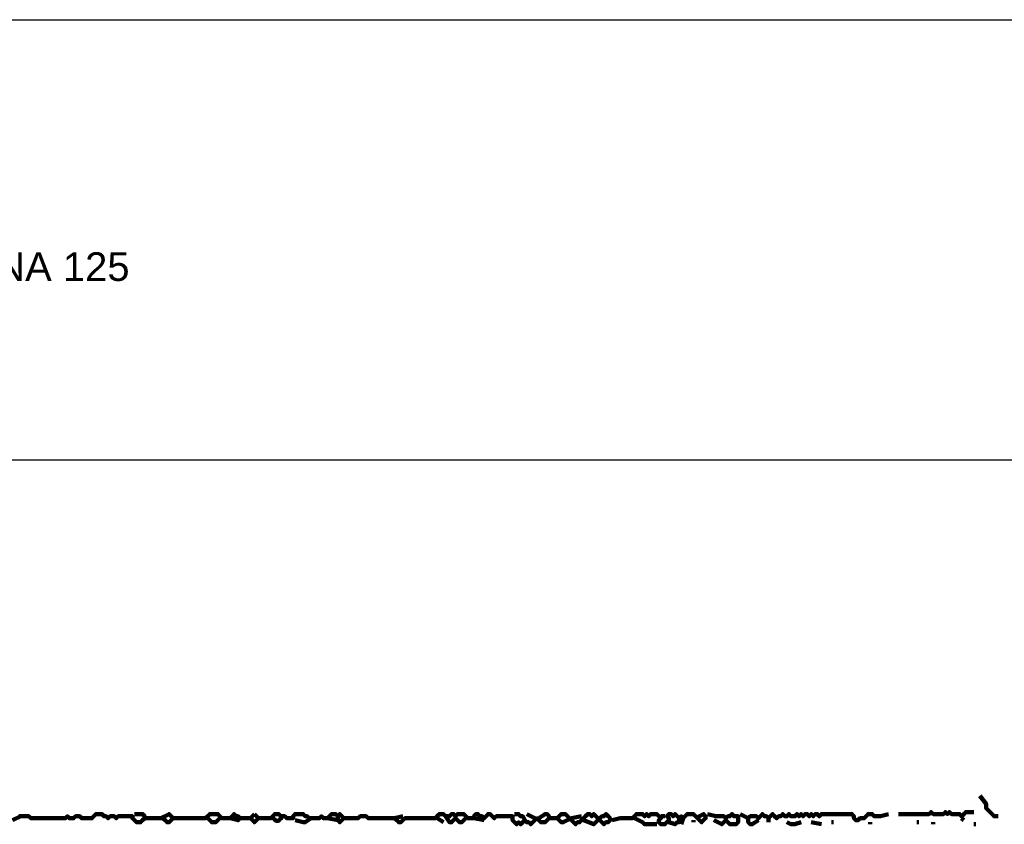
# Model space of a CAD drawing. Header units: metres. Extents: x 1704 to 4131, y 3282 to 4241.
# Tile 75 of 78: x 2253.3 to 2257.77, y 4233.36 to 4237.01. Entities that reach past the tile are written whole.
import ezdxf

# ---------------------------------------------------------------- set-up
doc = ezdxf.new("R2010")
doc.units = ezdxf.units.M
doc.layers.add('Dibujo', color=7, linetype='Continuous')
doc.layers.add('P', color=250, linetype='Continuous', lineweight=100)
doc.styles.get("Standard").update_dxf_attribs({"font": 'arial.ttf'})

msp = doc.modelspace()

# ---------------------------------------------------------------- linework, layer by layer
at = {"layer": 'Dibujo', "color": 0, "linetype": 'ByBlock'}
for p, q in [((2244.0098, 4237.0141), (2265.0098, 4237.0141)), ((2263.0098, 4235.0141), (2246.0098, 4235.0141))]:
    msp.add_line(p, q, dxfattribs=at)
at = {"layer": 'P', "color": 0, "linetype": 'Continuous'}
for points in [[(2257.6641, 4233.4892), (2257.6918, 4233.4523), (2257.6918, 4233.443), (2257.6918, 4233.4338), (2257.701, 4233.4246), (2257.7103, 4233.4153), (2257.7195, 4233.4061), (2257.7287, 4233.3969), (2257.7472, 4233.3969)], [(2253.298, 4233.3969), (2253.3072, 4233.3969), (2253.3164, 4233.3969), (2253.3256, 4233.3969), (2253.3349, 4233.3969), (2253.3441, 4233.3969), (2253.3533, 4233.3876), (2253.3626, 4233.3876), (2253.3718, 4233.3876), (2253.381, 4233.3876), (2253.3903, 4233.3876), (2253.3995, 4233.3876), (2253.4087, 4233.3876), (2253.418, 4233.3876), (2253.4272, 4233.3876), (2253.4364, 4233.3876), (2253.4456, 4233.3876), (2253.4549, 4233.3876), (2253.4641, 4233.3876), (2253.4733, 4233.3876), (2253.4826, 4233.3876), (2253.4918, 4233.3876), (2253.501, 4233.3876), (2253.5103, 4233.3876), (2253.5195, 4233.3969), (2253.5287, 4233.3876), (2253.538, 4233.3876), (2253.5472, 4233.3876), (2253.5564, 4233.3969), (2253.5656, 4233.3969), (2253.5749, 4233.3969), (2253.5841, 4233.3876), (2253.5933, 4233.3876), (2253.6026, 4233.3876), (2253.6118, 4233.3876), (2253.621, 4233.3876), (2253.6303, 4233.3876), (2253.6395, 4233.3969), (2253.6487, 4233.4061), (2253.658, 4233.4061), (2253.6672, 4233.4061), (2253.6764, 4233.4061), (2253.6856, 4233.3969), (2253.6949, 4233.3969), (2253.7041, 4233.3876), (2253.7133, 4233.3969), (2253.7226, 4233.3969), (2253.7318, 4233.3969), (2253.741, 4233.3876), (2253.7503, 4233.3969), (2253.7595, 4233.3969), (2253.7687, 4233.3969), (2253.778, 4233.3969), (2253.7872, 4233.3969), (2253.7964, 4233.3969), (2253.8056, 4233.3969), (2253.8149, 4233.3969), (2253.8149, 4233.3876), (2253.8241, 4233.3784), (2253.8333, 4233.3692), (2253.8426, 4233.3692), (2253.8518, 4233.3692), (2253.861, 4233.3784), (2253.8703, 4233.3876), (2253.8703, 4233.3969), (2253.861, 4233.4061), (2253.8241, 4233.4061)], [(2253.9441, 4233.3876), (2253.981, 4233.4061), (2253.9903, 4233.3969), (2253.9995, 4233.3876), (2253.9903, 4233.3784), (2253.981, 4233.3692), (2253.9718, 4233.3692), (2253.9626, 4233.3784), (2253.9533, 4233.3876), (2253.9441, 4233.3876), (2253.9349, 4233.3876), (2253.9256, 4233.3876), (2253.9164, 4233.3876), (2253.9072, 4233.3876), (2253.898, 4233.3876), (2253.8887, 4233.3876), (2253.8703, 4233.3876)], [(2253.9995, 4233.3876), (2254.0364, 4233.3876), (2254.0456, 4233.3876), (2254.0549, 4233.3876), (2254.0641, 4233.3876), (2254.0733, 4233.3876), (2254.0826, 4233.3876), (2254.0918, 4233.3876), (2254.101, 4233.3876), (2254.1103, 4233.3876), (2254.1195, 4233.3876), (2254.1287, 4233.3876), (2254.138, 4233.3876), (2254.1472, 4233.3876), (2254.1564, 4233.3969), (2254.1656, 4233.4061), (2254.1749, 4233.4061), (2254.1841, 4233.4061), (2254.1933, 4233.4061), (2254.2026, 4233.4061), (2254.2118, 4233.3969), (2254.221, 4233.3876), (2254.2303, 4233.3876), (2254.2395, 4233.3876), (2254.2487, 4233.3876), (2254.258, 4233.3876), (2254.2672, 4233.3969), (2254.2764, 4233.4061), (2254.2856, 4233.3969), (2254.2949, 4233.3969), (2254.3041, 4233.3876), (2254.2949, 4233.3784), (2254.258, 4233.3876)], [(2254.3687, 4233.4061), (2254.378, 4233.3969), (2254.3872, 4233.3876), (2254.378, 4233.3784), (2254.3687, 4233.3692), (2254.3595, 4233.3784), (2254.3503, 4233.3876), (2254.3687, 4233.4061)], [(2254.3872, 4233.3876), (2254.4241, 4233.3876), (2254.4333, 4233.3876), (2254.4426, 4233.3876), (2254.4518, 4233.3969), (2254.461, 4233.4061), (2254.4703, 4233.4061), (2254.4795, 4233.4061), (2254.4887, 4233.3969), (2254.498, 4233.3969), (2254.5072, 4233.3969), (2254.5164, 4233.3876), (2254.5256, 4233.3876), (2254.5349, 4233.3876), (2254.5441, 4233.3876), (2254.5441, 4233.3969), (2254.5533, 4233.4061), (2254.5626, 4233.4061), (2254.5718, 4233.4061), (2254.581, 4233.4061), (2254.5903, 4233.4061), (2254.5995, 4233.3969), (2254.6087, 4233.3969), (2254.618, 4233.3876), (2254.6272, 4233.3876), (2254.6364, 4233.3876), (2254.6456, 4233.3876), (2254.6549, 4233.3876), (2254.6641, 4233.3876), (2254.6733, 4233.3969), (2254.6826, 4233.3876), (2254.6918, 4233.3876), (2254.701, 4233.3876), (2254.7103, 4233.3969), (2254.7195, 4233.4061), (2254.7287, 4233.4061), (2254.738, 4233.4061), (2254.7472, 4233.3969), (2254.7564, 4233.4061), (2254.7656, 4233.3969), (2254.7749, 4233.3876), (2254.7656, 4233.3784), (2254.7564, 4233.3692), (2254.7472, 4233.3784), (2254.701, 4233.3876)], [(2255.0426, 4233.3969), (2255.0056, 4233.3876), (2255.0149, 4233.3784), (2255.0241, 4233.3692), (2255.0333, 4233.3692), (2255.0426, 4233.3784), (2255.0518, 4233.3876), (2255.061, 4233.3876), (2255.0703, 4233.3876), (2255.0795, 4233.3876), (2255.0887, 4233.3876), (2255.098, 4233.3876), (2255.1072, 4233.3876), (2255.1164, 4233.3876), (2255.1256, 4233.3876), (2255.1349, 4233.3876), (2255.1441, 4233.3876), (2255.1533, 4233.3876), (2255.1626, 4233.3876), (2255.1718, 4233.3876), (2255.181, 4233.3876), (2255.1903, 4233.3876), (2255.1995, 4233.3969), (2255.2087, 4233.4061), (2255.218, 4233.4061), (2255.2272, 4233.4061), (2255.2364, 4233.3969), (2255.2456, 4233.3969), (2255.2549, 4233.3969), (2255.2641, 4233.4061), (2255.2733, 4233.4061), (2255.2826, 4233.3969), (2255.2918, 4233.4061), (2255.301, 4233.4061), (2255.3103, 4233.4061), (2255.3195, 4233.4061), (2255.3287, 4233.3969), (2255.338, 4233.3876), (2255.3472, 4233.3876), (2255.3564, 4233.3876), (2255.3656, 4233.3876), (2255.3656, 4233.3969), (2255.3749, 4233.4061), (2255.3841, 4233.4061), (2255.3933, 4233.3969), (2255.4026, 4233.3969), (2255.4118, 4233.3876), (2255.421, 4233.3969), (2255.4303, 4233.4061), (2255.4395, 4233.4061), (2255.4487, 4233.3969), (2255.458, 4233.3876), (2255.4672, 4233.3969), (2255.4764, 4233.3969), (2255.4856, 4233.3969), (2255.4949, 4233.3969), (2255.5041, 4233.3969), (2255.5133, 4233.3969), (2255.5226, 4233.3969), (2255.5318, 4233.3969), (2255.541, 4233.3969), (2255.541, 4233.3876), (2255.541, 4233.3784), (2255.5503, 4233.3692), (2255.5595, 4233.36), (2255.5687, 4233.3692), (2255.578, 4233.36), (2255.5872, 4233.3692), (2255.5964, 4233.3784), (2255.6056, 4233.3692), (2255.6149, 4233.3692), (2255.6241, 4233.36), (2255.6333, 4233.3692), (2255.6426, 4233.3784), (2255.6518, 4233.3876), (2255.661, 4233.3784), (2255.6703, 4233.3692), (2255.6795, 4233.3692), (2255.6887, 4233.3692), (2255.698, 4233.3784), (2255.7072, 4233.3876), (2255.7072, 4233.3969), (2255.698, 4233.4061), (2255.6887, 4233.4061), (2255.661, 4233.3876)], [(2255.5503, 4233.4061), (2255.5687, 4233.4061), (2255.578, 4233.3969), (2255.5872, 4233.3969), (2255.5964, 4233.3784)], [(2255.6056, 4233.4061), (2255.6426, 4233.3876)], [(2255.8087, 4233.3876), (2255.7718, 4233.3692), (2255.7626, 4233.3692), (2255.7533, 4233.3784), (2255.7441, 4233.3876), (2255.7533, 4233.3969), (2255.7626, 4233.4061), (2255.7718, 4233.4061), (2255.781, 4233.4061), (2255.7903, 4233.3969), (2255.7995, 4233.3876), (2255.8087, 4233.3784), (2255.818, 4233.3692), (2255.8272, 4233.36), (2255.8364, 4233.3692), (2255.8456, 4233.3692), (2255.8549, 4233.3784), (2255.8641, 4233.3876), (2255.8733, 4233.3969), (2255.8826, 4233.4061), (2255.8918, 4233.4061), (2255.901, 4233.3969), (2255.9103, 4233.4061), (2255.9195, 4233.3969), (2255.9287, 4233.3876), (2255.938, 4233.3784), (2255.9472, 4233.3692), (2255.9564, 4233.36), (2255.9656, 4233.3692), (2255.9749, 4233.3692), (2255.9841, 4233.3784), (2255.9841, 4233.3876), (2255.9749, 4233.3969), (2255.9656, 4233.4061), (2255.9564, 4233.3969), (2255.9472, 4233.3969), (2255.938, 4233.3876), (2255.9287, 4233.3784), (2255.9195, 4233.3692), (2255.9103, 4233.36), (2255.8641, 4233.3784)], [(2255.9933, 4233.3784), (2256.0303, 4233.3876), (2256.0395, 4233.3876), (2256.0487, 4233.3876), (2256.058, 4233.3876), (2256.0672, 4233.3876), (2256.0764, 4233.3876), (2256.0856, 4233.3876), (2256.0949, 4233.3969), (2256.1041, 4233.4061), (2256.1133, 4233.4061), (2256.1226, 4233.4061), (2256.1318, 4233.4061), (2256.141, 4233.3969), (2256.1503, 4233.4061), (2256.1595, 4233.3969), (2256.1687, 4233.4061), (2256.178, 4233.4061), (2256.1872, 4233.4061), (2256.1964, 4233.4061), (2256.2056, 4233.3969), (2256.2149, 4233.3876), (2256.2056, 4233.3784), (2256.2056, 4233.3692), (2256.2149, 4233.36), (2256.2241, 4233.36), (2256.2333, 4233.36), (2256.2426, 4233.3692), (2256.2518, 4233.3784), (2256.2518, 4233.3876), (2256.2426, 4233.3969), (2256.2518, 4233.4061), (2256.261, 4233.4061), (2256.2703, 4233.3969), (2256.2795, 4233.4061), (2256.2887, 4233.3969), (2256.298, 4233.3876), (2256.3072, 4233.3969), (2256.3164, 4233.3876), (2256.3256, 4233.3969), (2256.3349, 4233.4061), (2256.3441, 4233.4061), (2256.3533, 4233.4061), (2256.3626, 4233.4061), (2256.3718, 4233.3969), (2256.381, 4233.3876), (2256.3903, 4233.3784), (2256.3995, 4233.3692), (2256.4087, 4233.3784), (2256.418, 4233.3876), (2256.418, 4233.3969), (2256.4087, 4233.4061), (2256.3718, 4233.3876)], [(2256.4272, 4233.4061), (2256.4641, 4233.3969), (2256.4733, 4233.3969), (2256.4826, 4233.3969), (2256.4918, 4233.3969), (2256.501, 4233.3969), (2256.5103, 4233.3876), (2256.5195, 4233.3969), (2256.5287, 4233.3969), (2256.538, 4233.4061), (2256.5472, 4233.3969), (2256.5564, 4233.3969), (2256.5656, 4233.3969), (2256.5656, 4233.3876), (2256.5656, 4233.3784), (2256.5656, 4233.3692), (2256.5564, 4233.36), (2256.5472, 4233.36), (2256.538, 4233.36), (2256.5287, 4233.36), (2256.5195, 4233.3692), (2256.5103, 4233.3784), (2256.501, 4233.3692), (2256.4918, 4233.36), (2256.4549, 4233.3784)], [(2256.5749, 4233.4061), (2256.6118, 4233.3876), (2256.621, 4233.3969), (2256.6303, 4233.3969), (2256.6395, 4233.3969), (2256.6487, 4233.3969), (2256.658, 4233.3876), (2256.6672, 4233.3969), (2256.6764, 4233.4061), (2256.6856, 4233.3969), (2256.6949, 4233.3969), (2256.7041, 4233.3876), (2256.7133, 4233.3969), (2256.7226, 4233.4061), (2256.7318, 4233.3969), (2256.741, 4233.3876), (2256.7503, 4233.3969), (2256.7595, 4233.3969), (2256.7687, 4233.4061), (2256.778, 4233.3969), (2256.7872, 4233.3969), (2256.7964, 4233.4061), (2256.8056, 4233.3969), (2256.8149, 4233.3969), (2256.8241, 4233.3969), (2256.8333, 4233.4061), (2256.8426, 4233.3969), (2256.8518, 4233.4061), (2256.861, 4233.3969), (2256.8703, 4233.4061), (2256.8795, 4233.4061), (2256.8887, 4233.3969), (2256.898, 4233.4061), (2256.9072, 4233.3969), (2256.9164, 4233.4061), (2256.9256, 4233.4061), (2256.9349, 4233.3969), (2256.9441, 4233.4061), (2256.9533, 4233.4061), (2256.9626, 4233.4061), (2256.9718, 4233.4061), (2256.981, 4233.4061), (2256.9903, 4233.4061), (2256.9995, 4233.4061), (2257.0087, 4233.4061), (2257.018, 4233.4061), (2257.0272, 4233.4061), (2257.0364, 4233.4061), (2257.0456, 4233.4061), (2257.0549, 4233.4061), (2257.0641, 4233.4061), (2257.0733, 4233.4061), (2257.0826, 4233.4061), (2257.0918, 4233.3969), (2257.0918, 4233.3876), (2257.101, 4233.3784), (2257.1103, 4233.3784), (2257.1195, 4233.3876), (2257.1287, 4233.3876), (2257.138, 4233.3876), (2257.1472, 4233.3969), (2257.1564, 4233.4061), (2257.1656, 4233.4061), (2257.1749, 4233.4061), (2257.1841, 4233.3969), (2257.1933, 4233.3969), (2257.2026, 4233.3969), (2257.2118, 4233.3969), (2257.2487, 4233.4061)], [(2257.2949, 4233.4061), (2257.3318, 4233.4061), (2257.341, 4233.4061), (2257.3503, 4233.4061), (2257.3595, 4233.4061), (2257.3687, 4233.4061), (2257.378, 4233.4061), (2257.3872, 4233.4061), (2257.3964, 4233.4061), (2257.4056, 4233.4061), (2257.4149, 4233.4061), (2257.4241, 4233.4061), (2257.4333, 4233.4061), (2257.4426, 4233.4153), (2257.4518, 4233.4061), (2257.461, 4233.4061), (2257.4703, 4233.4061), (2257.4795, 4233.4061), (2257.4887, 4233.4061), (2257.498, 4233.4061), (2257.5072, 4233.4153), (2257.5164, 4233.4061), (2257.5256, 4233.4153), (2257.5349, 4233.4061), (2257.5441, 4233.4061), (2257.5533, 4233.4061), (2257.5626, 4233.4061), (2257.5718, 4233.4061), (2257.581, 4233.3969), (2257.5903, 4233.4061), (2257.5995, 4233.4153), (2257.6087, 4233.4153), (2257.6364, 4233.4153)], [(2253.3072, 4233.3969), (2253.2703, 4233.3784)], [(2254.1564, 4233.3876), (2254.1749, 4233.3692), (2254.1841, 4233.3692), (2254.1933, 4233.3692), (2254.2118, 4233.3876)], [(2254.3041, 4233.3876), (2254.3503, 4233.3876)], [(2254.498, 4233.3969), (2254.4933, 4233.3923), (2254.4903, 4233.3876), (2254.4856, 4233.3846), (2254.4841, 4233.3815), (2254.4795, 4233.3769), (2254.4749, 4233.3753), (2254.4703, 4233.3753), (2254.4656, 4233.3769), (2254.4641, 4233.38), (2254.4595, 4233.3815), (2254.4564, 4233.3846), (2254.4518, 4233.3876)], [(2254.6272, 4233.3876), (2254.5995, 4233.3692), (2254.5903, 4233.3692), (2254.5533, 4233.3784)], [(2254.7472, 4233.3969), (2254.7472, 4233.3784)], [(2254.7749, 4233.3876), (2254.8118, 4233.3876), (2254.821, 4233.3876), (2254.8303, 4233.3876), (2254.8395, 4233.3876), (2254.8487, 4233.3969), (2254.858, 4233.3969), (2254.8672, 4233.3969), (2254.8764, 4233.3969), (2254.8856, 4233.3876), (2254.8949, 4233.3876), (2254.9041, 4233.3876), (2254.9133, 4233.3876), (2254.9226, 4233.3876), (2254.9318, 4233.3876), (2254.941, 4233.3876), (2254.9503, 4233.3876), (2254.9595, 4233.3876), (2254.9687, 4233.3876), (2254.978, 4233.3876), (2255.0056, 4233.3876)], [(2255.1995, 4233.3876), (2255.2272, 4233.3692)], [(2255.2364, 4233.3969), (2255.2549, 4233.3692), (2255.2641, 4233.3692), (2255.2733, 4233.3784), (2255.2826, 4233.3876), (2255.2918, 4233.3784), (2255.301, 4233.3692), (2255.3103, 4233.3692), (2255.3287, 4233.3876)], [(2255.3656, 4233.3876), (2255.4118, 4233.3784)], [(2255.7072, 4233.3876), (2255.7441, 4233.3876)], [(2255.8087, 4233.3876), (2255.8549, 4233.3969)], [(2256.0949, 4233.3876), (2256.1318, 4233.3692), (2256.141, 4233.36), (2256.1503, 4233.36), (2256.1964, 4233.36)], [(2256.2149, 4233.3969), (2256.2333, 4233.3969)], [(2256.298, 4233.3876), (2256.298, 4233.3692), (2256.2887, 4233.3692), (2256.2795, 4233.36), (2256.2518, 4233.3692)], [(2256.3164, 4233.3876), (2256.3072, 4233.36)], [(2256.3626, 4233.3784), (2256.3626, 4233.3692)], [(2256.6118, 4233.3876), (2256.6118, 4233.3692), (2256.621, 4233.36), (2256.6303, 4233.36), (2256.658, 4233.3784)], [(2256.7041, 4233.3876), (2256.7041, 4233.3692)], [(2256.7872, 4233.3692), (2256.8056, 4233.36), (2256.8149, 4233.36), (2256.8241, 4233.36), (2256.8518, 4233.3692)], [(2256.898, 4233.3692), (2256.9441, 4233.36)], [(2256.9903, 4233.3692), (2256.9995, 4233.3692)], [(2257.1656, 4233.3692), (2257.1656, 4233.36)], [(2257.378, 4233.3692), (2257.3872, 4233.3692)], [(2257.4518, 4233.3692), (2257.4518, 4233.36)], [(2257.581, 4233.3876), (2257.5903, 4233.3784)], [(2257.6364, 4233.36), (2257.6456, 4233.36)]]:
    msp.add_lwpolyline(points, dxfattribs=at)

# ---------------------------------------------------------------- texts
at = {"layer": 'Dibujo', "color": 0, "linetype": 'ByBlock', "insert": (2252.762, 4235.9576), "char_height": 0.13, "width": 2.90393, "attachment_point": 1}
msp.add_mtext('PÁGINA 125', dxfattribs=at)

doc.saveas('drawing.dxf')
